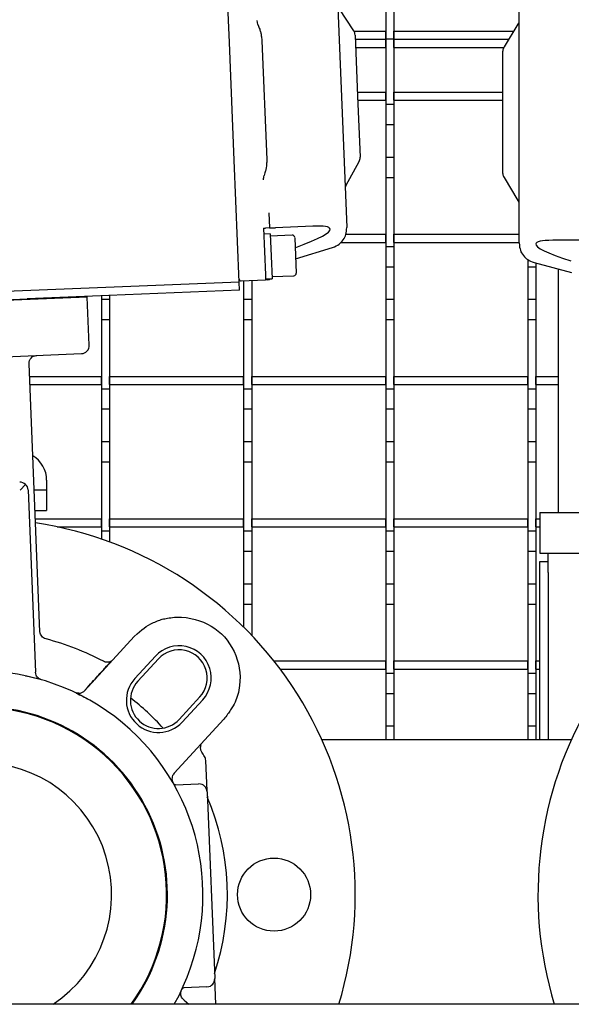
# Model space of a CAD drawing. Extents: x -72 to 51457, y 0 to 26838.
# Tile 80 of 203: x 7940 to 8075, y 8838 to 9080. Entities that reach past the tile are written whole.
import ezdxf

# ---------------------------------------------------------------- set-up
doc = ezdxf.new("R2010")
doc.units = 0
doc.header["$LTSCALE"] = 12
doc.linetypes.add('ACAD_SOLID', pattern=[0])
doc.linetypes.add('SOLID_THIN', pattern=[0])
doc.layers.get('0').update_dxf_attribs({"linetype": 'CONTINUOUS'})
doc.layers.add('501', color=7, linetype='CONTINUOUS')

# ---------------------------------------------------------------- blocks, each defined once
blk = doc.blocks.new('Vela_Drauf')
at = {"color": 7, "linetype": 'SOLID_THIN', "lineweight": 25}
for p, q in [((7991.28, 9074.38), (7990.06, 9104.35)), ((8029.76, 9091.18), (8029.76, 9075.18)), ((8031.76, 9091.18), (8031.76, 9075.18)), ((8062.61, 9057.2), (8062.61, 9089.34)), ((8021.91, 9077.21), (8018.26, 9082.71)), ((7998.27, 9078.76), (7998.07, 9079.77)), ((8021.92, 9077.18), (8029.76, 9077.18)), ((8029.76, 9075.18), (8029.76, 9077.18)), ((8031.76, 9075.18), (8031.76, 9077.18)), ((8031.76, 9077.18), (8061.27, 9077.18)), ((8062.32, 9078.92), (8058.9, 9073.27)), ((7992.47, 9045.39), (7991.28, 9074.38)), ((7999.27, 9074.82), (8000.47, 9045.61)), ((8022.24, 9076.18), (8022.85, 9061.15)), ((8022.28, 9075.18), (8029.76, 9075.18)), ((8029.76, 9073.18), (8029.76, 9075.18)), ((8031.76, 9075.18), (8029.76, 9075.18)), ((8029.76, 9075.18), (8029.76, 9059.18)), ((8031.76, 9075.18), (8060.05, 9075.18)), ((8031.76, 9073.18), (8031.76, 9075.18)), ((8031.76, 9075.18), (8031.76, 9059.18)), ((8022.36, 9073.18), (8029.76, 9073.18)), ((8031.76, 9073.18), (8058.86, 9073.18)), ((8058.61, 9057.2), (8058.61, 9072.24)), ((8022.81, 9062.18), (8029.76, 9062.18)), ((8029.76, 9060.18), (8029.76, 9062.18)), ((8031.76, 9062.18), (8058.61, 9062.18)), ((8031.76, 9060.18), (8031.76, 9062.18)), ((8018.86, 9060.99), (8020.17, 9028.87)), ((8022.85, 9061.15), (8023.47, 9046.13)), ((8022.89, 9060.18), (8029.76, 9060.18)), ((8031.76, 9060.18), (8058.61, 9060.18)), ((8029.76, 9059.18), (8031.76, 9059.18)), ((8029.76, 9059.18), (8029.76, 9054.18)), ((8031.76, 9059.18), (8031.76, 9054.18)), ((8058.61, 9042.15), (8058.61, 9057.2)), ((8029.76, 9054.18), (8031.76, 9054.18)), ((8029.76, 9054.18), (8029.76, 9046.18)), ((8031.76, 9054.18), (8031.76, 9046.18)), ((7993.7, 9015.42), (7992.47, 9045.39)), ((8020.03, 9039.29), (8023.22, 9045.08)), ((8029.76, 9046.18), (8031.76, 9046.18)), ((8029.76, 9046.18), (8029.76, 9041.18)), ((8031.76, 9046.18), (8031.76, 9041.18)), ((8029.76, 9041.18), (8031.76, 9041.18)), ((8029.76, 9041.18), (8029.76, 9024.18)), ((8031.76, 9041.18), (8031.76, 9024.18)), ((8058.9, 9041.12), (8062.32, 9035.47)), ((8001.01, 9032.45), (8001.16, 9028.74)), ((7999.66, 9028.68), (8000.16, 9028.7)), ((7999.66, 9028.68), (8000.13, 9017.23)), ((8001.16, 9028.74), (8000.16, 9028.7)), ((8001.16, 9028.74), (8002.65, 9028.8)), ((8011.81, 9029.18), (8002.65, 9028.8)), ((8001.33, 9027.25), (7999.72, 9027.18)), ((8001.32, 9027.25), (8001.55, 9021.75)), ((8006.74, 9026.97), (8001.34, 9026.75)), ((8007.36, 9026.32), (8007.72, 9017.64)), ((8019.91, 9027.18), (8029.76, 9027.18)), ((8029.76, 9025.18), (8029.76, 9027.18)), ((8031.76, 9025.18), (8031.76, 9027.18)), ((8031.76, 9027.18), (8062.61, 9027.18)), ((8080.12, 9025.7), (8070.95, 9025.7)), ((8007.58, 9021.1), (8016.64, 9023.89)), ((8018.65, 9025.18), (8029.76, 9025.18)), ((8029.76, 9024.18), (8031.76, 9024.18)), ((8029.76, 9024.18), (8029.76, 9019.18)), ((8031.76, 9025.18), (8062.74, 9025.18)), ((8031.76, 9024.18), (8031.76, 9019.18)), ((8001.55, 9021.75), (8001.77, 9016.25)), ((8064.76, 9020.99), (8064.76, 9019.18)), ((8029.76, 9019.18), (8031.76, 9019.18)), ((8029.76, 9019.18), (8029.76, 9011.18)), ((8031.76, 9019.18), (8031.76, 9011.18)), ((8064.76, 9019.18), (8066.76, 9019.18)), ((8064.76, 9019.18), (8064.76, 9011.18)), ((8066.34, 9020.22), (8075.51, 9017.8)), ((8066.76, 9020.1), (8066.76, 9019.18)), ((8066.76, 9019.18), (8066.76, 9011.18)), ((8072.26, 9018.66), (8072.26, 8958.68)), ((8000.13, 9017.23), (8000.18, 9015.94)), ((8000.17, 9016.19), (8001.78, 9016.25)), ((8000.68, 9015.96), (8000.18, 9015.94)), ((8001.75, 9016.75), (8007.15, 9016.97)), ((7993.7, 9015.42), (7853.71, 9009.7)), ((7993.78, 9013.43), (7993.7, 9015.42)), ((7994.19, 9015.69), (8000.18, 9015.94)), ((7994.76, 9015.72), (7994.76, 9011.18)), ((7996.76, 9015.8), (7996.76, 9011.18)), ((7956.27, 9011.69), (7891.32, 9009.03)), ((7906.07, 9009.84), (7941.5, 9011.29)), ((7993.78, 9013.43), (7941.5, 9011.29)), ((7956.27, 9011.69), (7956.06, 9011.88)), ((7956.75, 8999.9), (7956.27, 9011.69)), ((7959.76, 9012.03), (7959.76, 9011.18)), ((7959.76, 9011.18), (7961.76, 9011.18)), ((7959.76, 9011.18), (7959.76, 9006.18)), ((7961.76, 9012.12), (7961.76, 9011.18)), ((7961.76, 9011.18), (7961.76, 9006.18)), ((7994.76, 9011.18), (7996.76, 9011.18)), ((7994.76, 9011.18), (7994.76, 9006.18)), ((7996.76, 9011.18), (7996.76, 9006.18)), ((8029.76, 9011.18), (8031.76, 9011.18)), ((8029.76, 9011.18), (8029.76, 9006.18)), ((8031.76, 9011.18), (8031.76, 9006.18)), ((8064.76, 9011.18), (8066.76, 9011.18)), ((8064.76, 9011.18), (8064.76, 9006.18)), ((8066.76, 9011.18), (8066.76, 9006.18)), ((7959.76, 9006.18), (7961.76, 9006.18)), ((7959.76, 9006.18), (7959.76, 8989.18)), ((7961.76, 9006.18), (7961.76, 8989.18)), ((7994.76, 9006.18), (7996.76, 9006.18)), ((7994.76, 9006.18), (7994.76, 8989.18)), ((7996.76, 9006.18), (7996.76, 8989.18)), ((8029.76, 9006.18), (8031.76, 9006.18)), ((8029.76, 9006.18), (8029.76, 8989.18)), ((8031.76, 9006.18), (8031.76, 8989.18)), ((8064.76, 9006.18), (8066.76, 9006.18)), ((8064.76, 9006.18), (8064.76, 8989.18)), ((8066.76, 9006.18), (8066.76, 8989.18)), ((7893.89, 8995.33), (7954.83, 8997.82)), ((7944.62, 8929.37), (7941.93, 8995.29)), ((7942.05, 8992.18), (7959.76, 8992.18)), ((7959.76, 8990.18), (7959.76, 8992.18)), ((7961.76, 8990.18), (7961.76, 8992.18)), ((7961.76, 8992.18), (7994.76, 8992.18)), ((7994.76, 8990.18), (7994.76, 8992.18)), ((7996.76, 8990.18), (7996.76, 8992.18)), ((7996.76, 8992.18), (8029.76, 8992.18)), ((8029.76, 8990.18), (8029.76, 8992.18)), ((8031.76, 8990.18), (8031.76, 8992.18)), ((8031.76, 8992.18), (8064.76, 8992.18)), ((8064.76, 8990.18), (8064.76, 8992.18)), ((8066.76, 8990.18), (8066.76, 8992.18)), ((8066.76, 8992.18), (8072.26, 8992.18)), ((7942.14, 8990.18), (7959.76, 8990.18)), ((7961.76, 8990.18), (7994.76, 8990.18)), ((7996.76, 8990.18), (8029.76, 8990.18)), ((8031.76, 8990.18), (8064.76, 8990.18)), ((8066.76, 8990.18), (8072.26, 8990.18)), ((7959.76, 8989.18), (7961.76, 8989.18)), ((7959.76, 8989.18), (7959.76, 8984.18)), ((7961.76, 8989.18), (7961.76, 8984.18)), ((7994.76, 8989.18), (7996.76, 8989.18)), ((7994.76, 8989.18), (7994.76, 8984.18)), ((7996.76, 8989.18), (7996.76, 8984.18)), ((8029.76, 8989.18), (8031.76, 8989.18)), ((8029.76, 8989.18), (8029.76, 8984.18)), ((8031.76, 8989.18), (8031.76, 8984.18)), ((8064.76, 8989.18), (8066.76, 8989.18)), ((8064.76, 8989.18), (8064.76, 8984.18)), ((8066.76, 8989.18), (8066.76, 8984.18)), ((7959.76, 8984.18), (7961.76, 8984.18)), ((7959.76, 8984.18), (7959.76, 8976.18)), ((7961.76, 8984.18), (7961.76, 8976.18)), ((7994.76, 8984.18), (7996.76, 8984.18)), ((7994.76, 8984.18), (7994.76, 8976.18)), ((7996.76, 8984.18), (7996.76, 8976.18)), ((8029.76, 8984.18), (8031.76, 8984.18)), ((8029.76, 8984.18), (8029.76, 8976.18)), ((8031.76, 8984.18), (8031.76, 8976.18)), ((8064.76, 8984.18), (8066.76, 8984.18)), ((8064.76, 8984.18), (8064.76, 8976.18)), ((8066.76, 8984.18), (8066.76, 8976.18)), ((7959.76, 8976.18), (7961.76, 8976.18)), ((7959.76, 8976.18), (7959.76, 8971.18)), ((7961.76, 8976.18), (7961.76, 8971.18)), ((7994.76, 8976.18), (7996.76, 8976.18)), ((7994.76, 8976.18), (7994.76, 8971.18)), ((7996.76, 8976.18), (7996.76, 8971.18)), ((8029.76, 8976.18), (8031.76, 8976.18)), ((8029.76, 8976.18), (8029.76, 8971.18)), ((8031.76, 8976.18), (8031.76, 8971.18)), ((8064.76, 8976.18), (8066.76, 8976.18)), ((8064.76, 8976.18), (8064.76, 8971.18)), ((8066.76, 8976.18), (8066.76, 8971.18)), ((7959.76, 8971.18), (7961.76, 8971.18)), ((7959.76, 8971.18), (7959.76, 8954.18)), ((7961.76, 8971.18), (7961.76, 8954.18)), ((7994.76, 8971.18), (7996.76, 8971.18)), ((7994.76, 8971.18), (7994.76, 8954.18)), ((7996.76, 8971.18), (7996.76, 8954.18)), ((8029.76, 8971.18), (8031.76, 8971.18)), ((8029.76, 8971.18), (8029.76, 8954.18)), ((8031.76, 8971.18), (8031.76, 8954.18)), ((8064.76, 8971.18), (8066.76, 8971.18)), ((8064.76, 8971.18), (8064.76, 8954.18)), ((8066.76, 8971.18), (8066.76, 8954.18)), ((7939.7, 8964.17), (7941.05, 8965.64)), ((7946.26, 8966.68), (7946.26, 8964.18)), ((7941.7, 8964.25), (7943.53, 8919.38)), ((7946.26, 8964.18), (7943.2, 8964.18)), ((7946.26, 8964.18), (7946.26, 8959.18)), ((7943.4, 8959.18), (7946.26, 8959.18)), ((8067.76, 8958.68), (8067.76, 8948.68)), ((8067.76, 8958.68), (8142.16, 8958.68)), ((7943.49, 8957.18), (7959.76, 8957.18)), ((7959.76, 8955.18), (7959.76, 8957.18)), ((7961.76, 8955.18), (7961.76, 8957.18)), ((7961.76, 8957.18), (7994.76, 8957.18)), ((7994.76, 8955.18), (7994.76, 8957.18)), ((7996.76, 8955.18), (7996.76, 8957.18)), ((7996.76, 8957.18), (8029.76, 8957.18)), ((8029.76, 8955.18), (8029.76, 8957.18)), ((8031.76, 8955.18), (8031.76, 8957.18)), ((8031.76, 8957.18), (8064.76, 8957.18)), ((8064.76, 8955.18), (8064.76, 8957.18)), ((8066.76, 8957.18), (8067.76, 8957.18)), ((8066.76, 8955.18), (8066.76, 8957.18)), ((7948.89, 8955.18), (7959.76, 8955.18)), ((7959.76, 8954.18), (7961.76, 8954.18)), ((7959.76, 8954.18), (7959.76, 8952.18)), ((7961.76, 8955.18), (7994.76, 8955.18)), ((7961.76, 8954.18), (7961.76, 8951.47)), ((7994.76, 8954.18), (7996.76, 8954.18)), ((7994.76, 8954.18), (7994.76, 8949.18)), ((7996.76, 8955.18), (8029.76, 8955.18)), ((7996.76, 8954.18), (7996.76, 8949.18)), ((8029.76, 8954.18), (8031.76, 8954.18)), ((8029.76, 8954.18), (8029.76, 8949.18)), ((8031.76, 8955.18), (8064.76, 8955.18)), ((8031.76, 8954.18), (8031.76, 8949.18)), ((8064.76, 8954.18), (8066.76, 8954.18)), ((8064.76, 8954.18), (8064.76, 8949.18)), ((8066.76, 8955.18), (8067.76, 8955.18)), ((8066.76, 8954.18), (8066.76, 8949.18)), ((7994.76, 8949.18), (7996.76, 8949.18)), ((7994.76, 8949.18), (7994.76, 8941.18)), ((7996.76, 8949.18), (7996.76, 8941.18)), ((8029.76, 8949.18), (8031.76, 8949.18)), ((8029.76, 8949.18), (8029.76, 8941.18)), ((8031.76, 8949.18), (8031.76, 8941.18)), ((8064.76, 8949.18), (8066.76, 8949.18)), ((8064.76, 8949.18), (8064.76, 8941.18)), ((8066.76, 8949.18), (8066.76, 8941.18)), ((8067.76, 8948.68), (8069.76, 8948.68)), ((8069.76, 8948.68), (8121.02, 8948.68)), ((8069.76, 8943.98), (8069.76, 8948.68)), ((8067.76, 8946.68), (8069.76, 8946.68)), ((8067.76, 8943.68), (8067.76, 8946.68)), ((8067.76, 8902.73), (8067.76, 8943.68)), ((8069.76, 8943.98), (8069.76, 8902.73)), ((7994.76, 8941.18), (7996.76, 8941.18)), ((7994.76, 8941.18), (7994.76, 8936.18)), ((7996.76, 8941.18), (7996.76, 8936.18)), ((8029.76, 8941.18), (8031.76, 8941.18)), ((8029.76, 8941.18), (8029.76, 8936.18)), ((8031.76, 8941.18), (8031.76, 8936.18)), ((8064.76, 8941.18), (8066.76, 8941.18)), ((8064.76, 8941.18), (8064.76, 8936.18)), ((8066.76, 8941.18), (8066.76, 8936.18)), ((7994.76, 8936.18), (7996.76, 8936.18)), ((7994.76, 8936.18), (7994.76, 8930.5)), ((7996.76, 8936.18), (7996.76, 8928.46)), ((8029.76, 8936.18), (8031.76, 8936.18)), ((8029.76, 8936.18), (8029.76, 8919.18)), ((8031.76, 8936.18), (8031.76, 8919.18)), ((8064.76, 8936.18), (8066.76, 8936.18)), ((8064.76, 8936.18), (8064.76, 8919.18)), ((8066.76, 8936.18), (8066.76, 8919.18)), ((7944.57, 8929.37), (7944.57, 8929.37)), ((7946.09, 8927.56), (7946.12, 8927.59)), ((7955.59, 8914.86), (7967.85, 8928.17)), ((7962.09, 8922.06), (7962.13, 8922.11)), ((7967.98, 8917.85), (7973.06, 8923.37)), ((7973.8, 8922.69), (7968.71, 8917.17)), ((8002.21, 8922.18), (8029.76, 8922.18)), ((8029.76, 8920.18), (8029.76, 8922.18)), ((8031.76, 8920.18), (8031.76, 8922.18)), ((8031.76, 8922.18), (8064.76, 8922.18)), ((8064.76, 8920.18), (8064.76, 8922.18)), ((8066.76, 8922.18), (8067.76, 8922.18)), ((8066.76, 8920.18), (8066.76, 8922.18)), ((8003.76, 8920.18), (8029.76, 8920.18)), ((8029.76, 8919.18), (8031.76, 8919.18)), ((8029.76, 8919.18), (8029.76, 8914.18)), ((8031.76, 8920.18), (8064.76, 8920.18)), ((8031.76, 8919.18), (8031.76, 8914.18)), ((8064.76, 8919.18), (8066.76, 8919.18)), ((8064.76, 8919.18), (8064.76, 8914.18)), ((8066.76, 8920.18), (8067.76, 8920.18)), ((8066.76, 8919.18), (8066.76, 8914.18)), ((8029.76, 8914.18), (8031.76, 8914.18)), ((8029.76, 8914.18), (8029.76, 8906.18)), ((8031.76, 8914.18), (8031.76, 8906.18)), ((8064.76, 8914.18), (8066.76, 8914.18)), ((8064.76, 8914.18), (8064.76, 8906.18)), ((8066.76, 8914.18), (8066.76, 8906.18)), ((7978.89, 8907.8), (7983.97, 8913.31)), ((7984.71, 8912.64), (7979.62, 8907.12)), ((7989.92, 8907.84), (7977.65, 8894.53)), ((8029.76, 8906.18), (8031.76, 8906.18)), ((8029.76, 8906.18), (8029.76, 8902.73)), ((8031.76, 8906.18), (8031.76, 8902.73)), ((8064.76, 8906.18), (8066.76, 8906.18)), ((8064.76, 8906.18), (8064.76, 8902.73)), ((8066.76, 8906.18), (8066.76, 8902.73)), ((8075.45, 8902.73), (8014.07, 8902.73)), ((7984.34, 8901.63), (7984.3, 8901.6)), ((7984.34, 8901.63), (7984.33, 8901.62)), ((7985.76, 8890.18), (7985.45, 8897.71)), ((7977.99, 8891.68), (7983.69, 8891.91)), ((7985.77, 8889.99), (7987.65, 8844.03)), ((7987.91, 8837.68), (7987.65, 8844.03)), ((7985.73, 8841.95), (7980.03, 8841.72)), ((8654.76, 8837.68), (7749.76, 8837.68))]:
    blk.add_line(p, q, dxfattribs=at)
for points in [[(8017.54, 9093.11), (8018.86, 9060.99)], [(8062.61, 9025.05), (8062.61, 9025.05), (8062.61, 9025.05), (8062.61, 9025.05), (8062.61, 9025.05), (8062.61, 9025.05), (8062.61, 9025.05), (8062.61, 9025.05), (8062.61, 9025.05), (8062.61, 9025.05), (8062.61, 9025.05), (8062.61, 9025.05), (8062.61, 9025.05), (8062.61, 9025.05), (8062.61, 9025.05), (8062.61, 9025.05), (8062.61, 9025.05), (8062.61, 9025.05), (8062.61, 9025.05), (8062.61, 9025.05), (8062.61, 9025.05), (8062.61, 9025.05), (8062.61, 9025.05), (8062.61, 9025.05), (8062.61, 9025.05), (8062.61, 9025.05), (8062.61, 9025.05), (8062.61, 9025.05), (8062.61, 9025.05), (8062.61, 9025.05), (8062.61, 9025.05), (8062.61, 9025.05), (8062.61, 9025.05), (8062.61, 9025.05), (8062.61, 9025.05), (8062.61, 9025.05), (8062.61, 9025.05), (8062.61, 9025.05), (8062.61, 9057.2)]]:
    blk.add_lwpolyline(points, dxfattribs=at)
blk.add_lwpolyline([(7992.42, 8924.47, -0.143897), (7993.77, 8916.13)], format="xyb", dxfattribs=at)
blk.add_circle((8002.26, 8864.68), 9, dxfattribs=at)
for centre, radius, start, end in [((7994.17, 9016.19), 0.5, 182.3434, 272.3434), ((7954.75, 8999.82), 2, 272.3434, 2.3434), ((7939.26, 8966.68), 7, 0, 59.1007), ((7939.7, 8964.17), 2, 47.3434, 92.3434), ((7939.7, 8964.17), 2, 2.3434, 47.3434), ((7929.76, 8864.68), 92.5, 343.0287, 81.4379), ((8159.76, 8864.68), 92.5, 100.968, 196.9713), ((7929.76, 8864.68), 65, 62.0418, 75.4229), ((7978.88, 8918), 7.92, 317.3434, 137.3434), ((7978.88, 8918), 6.92, 317.3434, 137.3434), ((7929.76, 8864.68), 55, 330.6284, 209.4004), ((7973.8, 8912.49), 7.92, 137.3434, 317.3434), ((7973.8, 8912.49), 6.92, 137.3434, 227.3434), ((7929.76, 8864.68), 61, 42.2063, 52.4804), ((7929.76, 8864.68), 46.05, 324.1038, 215.8962), ((7929.76, 8864.68), 46.25, 324.2829, 92.3434), ((7973.8, 8912.49), 6.92, 227.3434, 317.3434), ((7929.76, 8864.68), 65, 31.5324, 32.645), ((7929.76, 8864.68), 32.5, 303.8222, 236.1778), ((7929.76, 8864.68), 61, 341.479, 23.2078)]:
    blk.add_arc(centre, radius, start, end, dxfattribs=at)
for points in [[(8062.53, 9079.42), (8062.46, 9079.18), (8062.43, 9079.13), (8062.32, 9078.92)], [(7998.27, 9078.76), (7998.48, 9078.28), (7998.75, 9077.57), (7998.99, 9076.84), (7999.13, 9076.08), (7999.22, 9075.33), (7999.27, 9074.82)], [(8022.24, 9076.18), (8022.18, 9076.69), (8022.14, 9076.8), (8021.91, 9077.21)], [(8058.9, 9073.27), (8058.67, 9072.82), (8058.64, 9072.7), (8058.61, 9072.24)], [(8000.47, 9045.61), (8000.46, 9045.09), (8000.43, 9044.34), (8000.35, 9043.58), (8000.18, 9042.82), (7999.96, 9042.1), (7999.79, 9041.6)], [(8023.22, 9045.08), (8023.43, 9045.54), (8023.46, 9045.66), (8023.47, 9046.13)], [(7999.67, 9040.58), (7999.69, 9041.07), (7999.71, 9041.19), (7999.79, 9041.6)], [(8058.61, 9042.15), (8058.65, 9041.65), (8058.68, 9041.53), (8058.9, 9041.12)], [(8019.84, 9038.79), (8019.9, 9039.03), (8019.93, 9039.09), (8020.03, 9039.29)], [(8062.32, 9035.47), (8062.44, 9035.25), (8062.47, 9035.19), (8062.53, 9034.97)], [(8000.68, 9015.96), (8001.01, 9016), (8001.08, 9016.04), (8001.31, 9016.24)], [(7978.27, 8932.99), (7984.71, 8932.96), (7989.83, 8929.88), (7992.42, 8924.47)], [(7955.74, 8915.07), (7957.01, 8916.46), (7959, 8918.64), (7960.84, 8920.65), (7961.85, 8921.78), (7962.09, 8922.06), (7962.11, 8922.09)], [(7941.08, 8918.54), (7942.32, 8918.25), (7943.03, 8918.07), (7943.97, 8917.82)], [(7954.2, 8914.22), (7953.77, 8914.22), (7953.67, 8914.25), (7953.27, 8914.41)], [(7953.55, 8914.27), (7954.74, 8913.7), (7955.49, 8913.32), (7956.84, 8912.6)], [(7993.77, 8916.13), (7993.66, 8915.31), (7993.39, 8913.89), (7992.72, 8912.05), (7991.66, 8910.17), (7990.59, 8908.7), (7989.92, 8907.84)], [(7985.45, 8897.71), (7985.41, 8898.17), (7985.37, 8898.27), (7985.16, 8898.68)]]:
    blk.add_open_spline(points, degree=3, dxfattribs=at)
for points, knots in [([(8007.6, 9023.91), (8013.68, 9026.23), (8016.24, 9027.61), (8016.06, 9028.47), (8015.95, 9029.04), (8014.58, 9029.27), (8011.81, 9029.18)], [0, 0, 0, 0, 1, 1, 1, 2, 2, 2, 2]), ([(8016.64, 9023.89), (8018.11, 9024.51), (8018.66, 9024.92), (8019.28, 9025.81), (8019.91, 9026.73), (8020.11, 9027.42), (8020.17, 9028.87)], [0, 0, 0, 0, 1, 1, 1, 2, 2, 2, 2]), ([(8007.36, 9026.39), (8007.32, 9026.62), (8007.28, 9026.71), (8007.16, 9026.81), (8007.04, 9026.92), (8006.94, 9026.96), (8006.74, 9026.97)], [0, 0, 0, 0, 1, 1, 1, 2, 2, 2, 2]), ([(8070.95, 9025.7), (8068.04, 9025.65), (8066.82, 9025.39), (8066.73, 9024.81), (8066.6, 9023.94), (8069.4, 9022.58), (8075.37, 9020.61)], [0, 0, 0, 0, 1, 1, 1, 2, 2, 2, 2]), ([(8062.61, 9025.05), (8062.77, 9023.46), (8063, 9022.82), (8063.67, 9021.96), (8064.37, 9021.09), (8064.96, 9020.7), (8066.34, 9020.22)], [0, 0, 0, 0, 1, 1, 1, 2, 2, 2, 2]), ([(8007.15, 9016.97), (8007.37, 9017.01), (8007.46, 9017.05), (8007.57, 9017.17), (8007.67, 9017.29), (8007.71, 9017.39), (8007.72, 9017.6)], [0, 0, 0, 0, 1, 1, 1, 2, 2, 2, 2]), ([(7941.93, 8995.29), (7941.95, 8995.94), (7942.09, 8996.33), (7942.45, 8996.72), (7942.81, 8997.12), (7943.17, 8997.28), (7943.84, 8997.37)], [0, 0, 0, 0, 1, 1, 1, 2, 2, 2, 2]), ([(7967.85, 8928.17), (7969.78, 8930.05), (7970.75, 8930.76), (7972.55, 8931.6), (7973.03, 8931.82), (7973.85, 8932.17), (7975, 8932.52), (7976.32, 8932.77), (7977.52, 8932.91), (7978.27, 8932.99)], [0, 0, 0, 0, 1, 1, 1, 2, 3, 4, 5, 5, 5, 5]), ([(7946.11, 8927.59), (7945.55, 8927.79), (7945.33, 8927.93), (7945.06, 8928.27), (7944.79, 8928.6), (7944.7, 8928.85), (7944.62, 8929.44)], [0, 0, 0, 0, 1, 1, 1, 2, 2, 2, 2]), ([(7962.12, 8922.11), (7961.87, 8921.99), (7961.75, 8921.95), (7961.62, 8921.91), (7961.48, 8921.88), (7961.34, 8921.86), (7961.18, 8921.86), (7961.02, 8921.86), (7960.87, 8921.88), (7960.74, 8921.91), (7960.6, 8921.94), (7960.49, 8921.98), (7960.23, 8922.1)], [0, 0, 0, 0, 1, 1, 1, 2, 2, 2, 3, 3, 3, 4, 4, 4, 4]), ([(7944.98, 8917.54), (7944.43, 8917.75), (7944.22, 8917.89), (7943.96, 8918.22), (7943.7, 8918.55), (7943.61, 8918.79), (7943.53, 8919.38)], [0, 0, 0, 0, 1, 1, 1, 2, 2, 2, 2]), ([(7954.2, 8914.22), (7954.57, 8914.25), (7954.72, 8914.29), (7954.96, 8914.4), (7955.2, 8914.51), (7955.33, 8914.6), (7955.59, 8914.86)], [0, 0, 0, 0, 1, 1, 1, 2, 2, 2, 2]), ([(7984.49, 8899.75), (7984.36, 8899.99), (7984.3, 8900.1), (7984.26, 8900.24), (7984.22, 8900.37), (7984.19, 8900.52), (7984.18, 8900.67), (7984.15, 8901), (7984.19, 8901.2), (7984.34, 8901.63)], [0, 0, 0, 0, 1, 1, 1, 2, 2, 2, 3, 3, 3, 3]), ([(7985.77, 8889.99), (7985.71, 8890.59), (7985.53, 8891), (7985.15, 8891.36), (7984.76, 8891.73), (7984.43, 8891.86), (7983.69, 8891.91)], [0, 0, 0, 0, 1, 1, 1, 2, 2, 2, 2]), ([(7985.73, 8841.95), (7986.46, 8842.06), (7986.79, 8842.22), (7987.15, 8842.62), (7987.49, 8843.01), (7987.64, 8843.44), (7987.65, 8844.03)], [0, 0, 0, 0, 1, 1, 1, 2, 2, 2, 2])]:
    blk.add_open_spline(points, degree=3, knots=knots, dxfattribs=at)
at = {"layer": '501', "color": 7, "linetype": 'ACAD_SOLID', "lineweight": 25}
for p, q in [((7979.93, 8838.85), (7981.2, 8837.68)), ((7980.14, 8838.7), (7981.26, 8837.68))]:
    blk.add_line(p, q, dxfattribs=at)
for points, knots in [([(7977.65, 8894.53), (7977.44, 8894.24), (7977.35, 8894.11), (7977.28, 8893.95), (7977.21, 8893.78), (7977.16, 8893.6), (7977.14, 8893.4), (7977.09, 8892.97), (7977.14, 8892.72), (7977.39, 8892.18)], [0, 0, 0, 0, 1, 1, 1, 2, 2, 2, 3, 3, 3, 3]), ([(7977.99, 8891.68), (7977.86, 8891.68), (7977.81, 8891.7), (7977.73, 8891.74), (7977.65, 8891.78), (7977.61, 8891.82), (7977.53, 8891.93)], [0, 0, 0, 0, 1, 1, 1, 2, 2, 2, 2]), ([(7980.03, 8841.72), (7979.91, 8841.7), (7979.85, 8841.69), (7979.78, 8841.64), (7979.7, 8841.59), (7979.66, 8841.54), (7979.6, 8841.43)], [0, 0, 0, 0, 1, 1, 1, 2, 2, 2, 2]), ([(7979.93, 8838.85), (7979.53, 8839.29), (7979.41, 8839.52), (7979.33, 8839.94), (7979.24, 8840.36), (7979.28, 8840.62), (7979.48, 8841.17)], [0, 0, 0, 0, 1, 1, 1, 2, 2, 2, 2])]:
    blk.add_open_spline(points, degree=3, knots=knots, dxfattribs=at)

msp = doc.modelspace()

# ---------------------------------------------------------------- block references
at = {"lineweight": 0}
msp.add_blockref('Vela_Drauf', (0, 0), dxfattribs=at)

doc.saveas('drawing.dxf')
